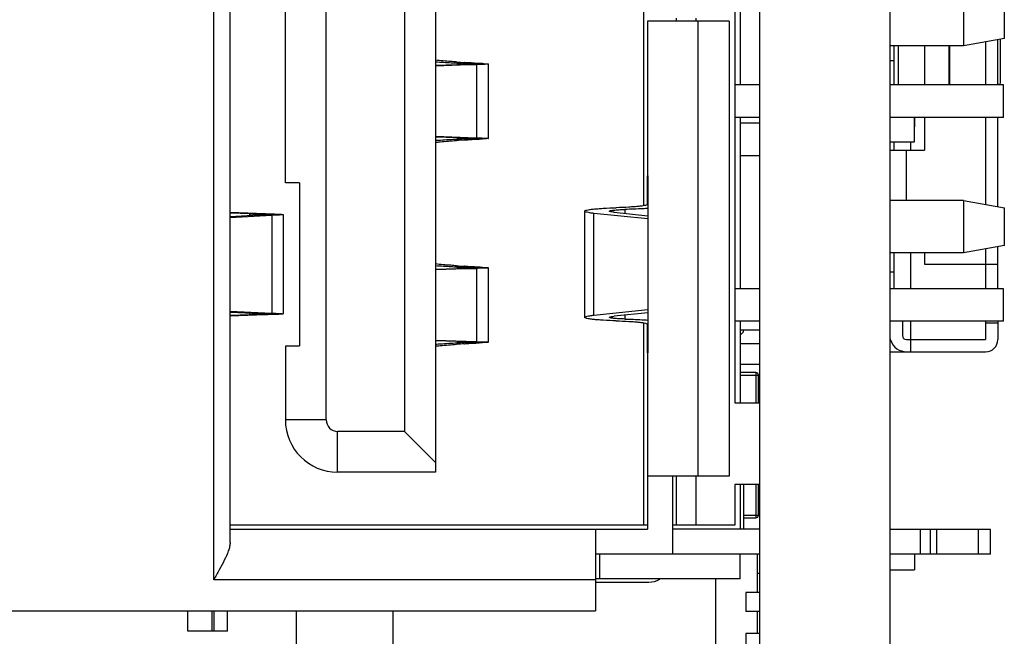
# Model space of a CAD drawing. Header units: millimetres. Extents: x 72 to 239, y 133 to 319.
# Tile 238 of 240: x 224.69 to 236.76, y 259.86 to 267.42. Entities that reach past the tile are written whole.
import ezdxf

# ---------------------------------------------------------------- set-up
doc = ezdxf.new("R2010")
doc.units = ezdxf.units.MM
doc.header["$LTSCALE"] = 5
doc.layers.get('0').update_dxf_attribs({"linetype": 'CONTINUOUS'})

msp = doc.modelspace()

# ---------------------------------------------------------------- linework, layer by layer
for p, q in [((235.362, 240.373), (235.362, 296.882)), ((233.762, 240.373), (233.762, 278.223)), ((227.068, 260.553), (227.068, 274.293)), ((227.268, 261.009), (227.268, 273.837)), ((229.786, 272.973), (229.786, 261.873)), ((229.406, 272.473), (229.406, 262.373)), ((228.446, 262.513), (228.446, 272.333)), ((233.456, 272.123), (233.456, 262.723)), ((232.338, 269.704), (232.338, 265.141)), ((227.946, 265.423), (227.946, 269.423)), ((233.523, 268.223), (233.523, 266.623)), ((236.262, 267.743), (236.262, 267.103)), ((236.762, 267.191), (236.762, 267.655)), ((232.738, 267.443), (232.738, 267.403)), ((232.978, 267.443), (232.978, 267.403)), ((233.388, 267.403), (232.388, 267.403)), ((232.388, 267.403), (232.388, 265.511)), ((233.008, 261.823), (233.008, 267.403)), ((233.388, 267.403), (233.388, 261.823)), ((236.762, 267.191), (236.262, 267.103)), ((236.262, 267.103), (235.362, 267.103)), ((235.412, 266.623), (235.412, 267.103)), ((235.462, 267.103), (235.462, 266.623)), ((235.782, 267.103), (235.782, 266.623)), ((236.085, 266.623), (236.085, 267.103)), ((236.086, 267.103), (236.086, 266.623)), ((236.087, 266.623), (236.087, 267.103)), ((236.088, 267.103), (236.088, 266.623)), ((236.532, 267.15), (236.532, 266.623)), ((236.682, 266.623), (236.682, 267.177)), ((236.712, 267.182), (236.712, 266.641)), ((229.788, 266.903), (229.786, 266.903)), ((230.289, 266.872), (229.786, 266.854)), ((229.786, 266.863), (230.047, 266.872)), ((230.047, 266.872), (230.289, 266.872)), ((230.093, 266.884), (230.048, 266.887)), ((230.093, 266.874), (230.093, 266.884)), ((230.364, 266.884), (230.136, 266.884)), ((230.143, 266.898), (230.137, 266.898)), ((230.143, 266.898), (230.137, 266.898)), ((230.289, 266.872), (230.289, 265.974)), ((230.436, 265.967), (230.436, 266.879)), ((235.362, 266.923), (235.412, 266.923)), ((233.762, 266.623), (233.456, 266.623)), ((236.753, 266.623), (235.362, 266.623)), ((236.707, 266.632), (236.654, 266.623)), ((236.753, 266.223), (236.753, 266.623)), ((233.762, 266.223), (233.456, 266.223)), ((233.523, 266.223), (233.523, 264.123)), ((236.753, 266.223), (235.362, 266.223)), ((235.662, 265.923), (235.662, 266.223)), ((235.663, 266.107), (235.663, 266.223)), ((235.782, 266.223), (235.782, 265.823)), ((236.532, 266.223), (236.532, 265.155)), ((236.682, 265.129), (236.682, 266.223)), ((233.762, 266.153), (233.523, 266.153)), ((235.663, 266.178), (235.662, 266.178)), ((235.663, 266.119), (235.662, 266.119)), ((235.663, 266.107), (235.662, 266.107)), ((229.786, 265.992), (230.289, 265.974)), ((230.047, 265.974), (229.786, 265.983)), ((229.786, 265.943), (229.788, 265.943)), ((230.047, 265.974), (230.289, 265.974)), ((230.048, 265.959), (230.093, 265.962)), ((230.093, 265.962), (230.093, 265.972)), ((230.364, 265.962), (230.136, 265.962)), ((230.137, 265.947), (230.143, 265.948)), ((230.137, 265.947), (230.143, 265.948)), ((235.362, 265.923), (235.662, 265.923)), ((235.362, 265.923), (235.662, 265.923)), ((235.412, 265.823), (235.412, 265.923)), ((235.612, 265.923), (235.612, 265.823)), ((233.762, 265.753), (233.523, 265.753)), ((235.362, 265.823), (235.782, 265.823)), ((235.562, 265.203), (235.562, 265.823)), ((232.388, 265.159), (232.388, 265.507)), ((232.39, 265.507), (232.39, 263.338)), ((228.119, 265.423), (227.946, 265.423)), ((228.119, 265.423), (228.119, 263.423)), ((236.262, 265.203), (235.362, 265.203)), ((236.262, 265.203), (236.762, 265.115)), ((236.262, 265.203), (236.262, 264.563)), ((227.702, 265.042), (227.268, 265.058)), ((227.51, 265.042), (227.268, 265.051)), ((227.268, 264.996), (227.778, 265.023)), ((227.268, 265.009), (227.548, 265.023)), ((227.51, 265.021), (227.51, 265.042)), ((227.548, 265.042), (227.702, 265.042)), ((227.778, 265.023), (227.548, 265.023)), ((227.778, 265.023), (227.778, 263.822)), ((227.918, 265.032), (227.918, 263.814)), ((231.616, 263.772), (231.616, 265.074)), ((232.39, 264.979), (231.73, 265.047)), ((231.73, 263.798), (231.73, 265.047)), ((231.977, 265.061), (232.39, 265.018)), ((232.11, 265.095), (232.11, 265.047)), ((236.762, 264.651), (236.762, 265.115)), ((236.262, 264.563), (235.362, 264.563)), ((235.412, 264.123), (235.412, 264.563)), ((235.612, 264.563), (235.612, 264.123)), ((235.782, 264.563), (235.782, 264.424)), ((236.762, 264.651), (236.262, 264.563)), ((236.532, 264.61), (236.532, 264.123)), ((236.682, 264.123), (236.682, 264.637)), ((235.782, 264.424), (236.682, 264.424)), ((229.788, 264.403), (229.786, 264.403)), ((230.289, 264.372), (229.786, 264.354)), ((229.786, 264.363), (230.047, 264.372)), ((230.047, 264.372), (230.289, 264.372)), ((230.093, 264.384), (230.048, 264.387)), ((230.093, 264.374), (230.093, 264.384)), ((230.364, 264.384), (230.136, 264.384)), ((230.143, 264.398), (230.137, 264.398)), ((230.143, 264.398), (230.137, 264.398)), ((230.289, 264.372), (230.289, 263.474)), ((230.436, 263.467), (230.436, 264.379)), ((235.412, 264.324), (235.362, 264.324)), ((233.762, 264.123), (233.456, 264.123)), ((236.753, 264.123), (235.362, 264.123)), ((236.753, 263.723), (236.753, 264.123)), ((227.268, 263.849), (227.778, 263.822)), ((227.268, 263.837), (227.548, 263.822)), ((227.51, 263.804), (227.51, 263.824)), ((227.548, 263.822), (227.778, 263.822)), ((231.73, 263.798), (232.39, 263.867)), ((232.39, 263.828), (231.977, 263.785)), ((227.702, 263.804), (227.268, 263.788)), ((227.51, 263.804), (227.268, 263.795)), ((227.702, 263.804), (227.548, 263.804)), ((232.11, 263.799), (232.11, 263.751)), ((232.338, 263.704), (232.338, 261.223)), ((233.762, 263.723), (233.456, 263.723)), ((233.523, 263.723), (233.523, 262.723)), ((236.753, 263.723), (235.362, 263.723)), ((235.512, 263.723), (235.512, 263.549)), ((235.612, 263.723), (235.612, 263.349)), ((236.532, 263.723), (236.532, 263.499)), ((236.682, 263.699), (236.532, 263.699)), ((236.682, 263.723), (236.682, 263.499)), ((232.388, 263.338), (232.388, 263.687)), ((233.762, 263.613), (233.523, 263.613)), ((233.562, 263.594), (233.523, 263.555)), ((233.562, 263.594), (233.562, 263.613)), ((229.786, 263.492), (230.289, 263.474)), ((230.047, 263.474), (229.786, 263.483)), ((230.047, 263.474), (230.289, 263.474)), ((230.048, 263.459), (230.093, 263.462)), ((230.093, 263.462), (230.093, 263.472)), ((230.364, 263.462), (230.136, 263.462)), ((230.137, 263.447), (230.143, 263.448)), ((230.137, 263.447), (230.143, 263.448)), ((233.762, 263.448), (233.523, 263.448)), ((235.369, 263.499), (235.362, 263.499)), ((235.562, 263.499), (236.532, 263.499)), ((227.946, 263.423), (228.119, 263.423)), ((227.946, 263.423), (227.946, 262.513)), ((229.786, 263.443), (229.788, 263.443)), ((232.388, 263.334), (232.388, 261.173)), ((235.362, 263.349), (236.532, 263.349)), ((233.523, 263.198), (233.762, 263.198)), ((233.716, 263.093), (233.523, 263.093)), ((233.716, 263.093), (233.716, 262.723)), ((233.523, 263.063), (233.746, 263.063)), ((233.746, 262.723), (233.746, 263.063)), ((233.456, 262.723), (233.762, 262.723)), ((228.446, 262.513), (227.946, 262.513)), ((229.406, 262.373), (228.586, 262.373)), ((228.586, 261.873), (228.586, 262.373)), ((229.406, 262.373), (229.786, 261.993)), ((229.786, 261.873), (228.586, 261.873)), ((233.388, 261.823), (232.388, 261.823)), ((232.693, 261.823), (232.693, 260.868)), ((232.738, 261.823), (232.738, 261.223)), ((232.978, 261.823), (232.978, 261.223)), ((233.762, 261.723), (233.456, 261.723)), ((233.456, 261.723), (233.456, 261.223)), ((233.523, 261.723), (233.523, 261.173)), ((233.562, 261.723), (233.562, 261.173)), ((233.716, 261.723), (233.716, 261.313)), ((233.746, 261.343), (233.746, 261.723)), ((233.746, 261.343), (233.562, 261.343)), ((233.562, 261.313), (233.716, 261.313)), ((232.388, 261.223), (227.268, 261.223)), ((227.268, 261.173), (232.388, 261.173)), ((231.748, 261.173), (231.748, 260.173)), ((233.456, 261.223), (232.693, 261.223)), ((233.762, 261.173), (232.693, 261.173)), ((235.362, 261.173), (236.593, 261.173)), ((235.733, 260.868), (235.733, 261.173)), ((235.852, 261.173), (235.852, 260.868)), ((235.933, 260.868), (235.933, 261.173)), ((236.443, 261.173), (236.443, 260.868)), ((236.593, 260.868), (236.593, 261.173)), ((233.762, 260.868), (231.748, 260.868)), ((231.803, 260.563), (231.803, 260.868)), ((233.523, 260.563), (233.523, 260.868)), ((233.732, 260.868), (233.732, 260.395)), ((236.593, 260.868), (235.362, 260.868)), ((235.662, 260.868), (235.662, 260.673)), ((235.663, 260.857), (235.662, 260.857)), ((235.663, 260.857), (235.663, 260.868)), ((235.362, 260.673), (235.662, 260.673)), ((231.748, 260.553), (227.068, 260.553)), ((233.523, 260.563), (231.748, 260.563)), ((233.222, 260.563), (233.222, 257.03)), ((233.762, 260.63), (233.732, 260.63)), ((233.736, 260.395), (233.736, 260.63)), ((231.748, 260.523), (232.402, 260.523)), ((233.762, 260.395), (233.592, 260.395)), ((233.592, 260.395), (233.592, 260.165)), ((219.408, 260.173), (231.748, 260.173)), ((226.749, 259.923), (226.749, 260.173)), ((227.049, 259.923), (227.049, 260.173)), ((227.07, 260.173), (227.07, 259.923)), ((227.238, 259.923), (227.238, 260.173)), ((228.082, 256.673), (228.082, 260.173)), ((229.262, 260.173), (229.262, 256.673)), ((233.762, 260.165), (233.592, 260.165)), ((233.732, 260.165), (233.732, 259.895)), ((227.238, 259.923), (226.749, 259.923)), ((233.762, 259.895), (233.592, 259.895)), ((233.592, 259.895), (233.592, 259.665))]:
    msp.add_line(p, q)
for centre, radius, start, end in [((231.341, 284.81), 17.953, 265.8641, 266.1529), ((231.302, 248.595), 17.391, 93.8425, 94.1405), ((231.341, 282.31), 17.953, 265.8641, 266.1529), ((231.302, 246.095), 17.391, 93.8425, 94.1405), ((235.562, 263.549), 0.2, 197.234, 198.0594), ((235.562, 263.549), 0.2, 198.0594, 270), ((235.562, 263.549), 0.05, 180, 270), ((236.532, 263.499), 0.15, 270, 0), ((233.716, 263.063), 0.03, 0, 90), ((228.586, 262.513), 0.64, 180, 270), ((228.586, 262.513), 0.14, 179.9991, 270.0009), ((233.716, 261.343), 0.03, 270, 360), ((232.402, 260.783), 0.26, 270, 301.3237)]:
    msp.add_arc(centre, radius, start, end)
for centre, start_param, end_param in [((233.008, 265.511), -3.141593, -3.06086), ((233.008, 263.334), 3.06086, 3.141593)]:
    msp.add_ellipse(centre, major_axis=(0.62, 0), ratio=0.075503, start_param=start_param, end_param=end_param)
for points, knots in [([(230.046, 266.904), (230.022, 266.906), (229.935, 266.913), (229.849, 266.92), (229.786, 266.926)], [0, 0, 0, 0, 0.273742, 1, 1, 1, 1]), ([(230.048, 266.887), (230.025, 266.888), (229.938, 266.893), (229.852, 266.898), (229.788, 266.903)], [0, 0, 0, 0, 0.264451, 1, 1, 1, 1]), ([(230.136, 266.879), (230.136, 266.878), (230.133, 266.878), (230.129, 266.877), (230.122, 266.876), (230.112, 266.875), (230.1, 266.874), (230.078, 266.873), (230.06, 266.872), (230.047, 266.872)], [0, 0, 0, 0, 0.019216, 0.068396, 0.148788, 0.260152, 0.402066, 0.573653, 1, 1, 1, 1]), ([(230.093, 266.884), (230.099, 266.884), (230.11, 266.883), (230.123, 266.882), (230.131, 266.881), (230.134, 266.88), (230.136, 266.879), (230.136, 266.879)], [0, 0, 0, 0, 0.428089, 0.739308, 0.929085, 0.97832, 1, 1, 1, 1]), ([(230.364, 266.884), (230.345, 266.885), (230.271, 266.889), (230.197, 266.894), (230.143, 266.898)], [0, 0, 0, 0, 0.261719, 1, 1, 1, 1]), ([(230.436, 266.879), (230.436, 266.879), (230.434, 266.878), (230.433, 266.878), (230.43, 266.877), (230.424, 266.877), (230.413, 266.876), (230.396, 266.875), (230.376, 266.874), (230.35, 266.873), (230.321, 266.873), (230.3, 266.872), (230.289, 266.872)], [0, 0, 0, 0, 0.005167, 0.017684, 0.038049, 0.066322, 0.146568, 0.258069, 0.400154, 0.572064, 0.772534, 1, 1, 1, 1]), ([(230.364, 266.884), (230.374, 266.884), (230.389, 266.883), (230.407, 266.882), (230.417, 266.882), (230.425, 266.881), (230.431, 266.88), (230.433, 266.88), (230.436, 266.879), (230.436, 266.879)], [0, 0, 0, 0, 0.431336, 0.602874, 0.744074, 0.854379, 0.933615, 0.981805, 1, 1, 1, 1]), ([(229.786, 265.92), (229.805, 265.921), (229.892, 265.929), (229.979, 265.936), (230.046, 265.941)], [0, 0, 0, 0, 0.226149, 1, 1, 1, 1]), ([(229.788, 265.943), (229.809, 265.944), (229.895, 265.95), (229.981, 265.955), (230.048, 265.959)], [0, 0, 0, 0, 0.235486, 1, 1, 1, 1]), ([(230.047, 265.974), (230.06, 265.973), (230.078, 265.973), (230.1, 265.971), (230.112, 265.97), (230.122, 265.97), (230.129, 265.969), (230.133, 265.968), (230.136, 265.967), (230.136, 265.967)], [0, 0, 0, 0, 0.426347, 0.597934, 0.739848, 0.851212, 0.931604, 0.980784, 1, 1, 1, 1]), ([(230.136, 265.967), (230.136, 265.966), (230.134, 265.966), (230.131, 265.965), (230.123, 265.964), (230.11, 265.963), (230.099, 265.962), (230.093, 265.962)], [0, 0, 0, 0, 0.02168, 0.070915, 0.260692, 0.571911, 1, 1, 1, 1]), ([(230.143, 265.948), (230.16, 265.949), (230.234, 265.954), (230.308, 265.958), (230.364, 265.962)], [0, 0, 0, 0, 0.238226, 1, 1, 1, 1]), ([(230.289, 265.974), (230.3, 265.973), (230.321, 265.973), (230.35, 265.972), (230.376, 265.971), (230.396, 265.97), (230.413, 265.97), (230.424, 265.969), (230.43, 265.968), (230.433, 265.968), (230.434, 265.967), (230.436, 265.967), (230.436, 265.967)], [0, 0, 0, 0, 0.227466, 0.427936, 0.599846, 0.741931, 0.853432, 0.933678, 0.961951, 0.982316, 0.994833, 1, 1, 1, 1]), ([(230.436, 265.967), (230.436, 265.966), (230.433, 265.966), (230.431, 265.965), (230.425, 265.965), (230.417, 265.964), (230.407, 265.963), (230.389, 265.962), (230.374, 265.962), (230.364, 265.962)], [0, 0, 0, 0, 0.018195, 0.066385, 0.145621, 0.255926, 0.397126, 0.568664, 1, 1, 1, 1]), ([(232.388, 265.159), (232.388, 265.155), (232.376, 265.149), (232.357, 265.144), (232.323, 265.138), (232.278, 265.132), (232.222, 265.127), (232.129, 265.121), (232.054, 265.118), (232.002, 265.116)], [0, 0, 0, 0, 0.024522, 0.078851, 0.165209, 0.282337, 0.427792, 0.59849, 1, 1, 1, 1]), ([(227.51, 265.042), (227.516, 265.042), (227.536, 265.041), (227.557, 265.04), (227.572, 265.039)], [0, 0, 0, 0, 0.282131, 1, 1, 1, 1]), ([(227.618, 265.032), (227.618, 265.031), (227.616, 265.03), (227.612, 265.029), (227.607, 265.028), (227.595, 265.027), (227.575, 265.025), (227.558, 265.024), (227.548, 265.023)], [0, 0, 0, 0, 0.022703, 0.073265, 0.154322, 0.26591, 0.578355, 1, 1, 1, 1]), ([(227.572, 265.039), (227.578, 265.038), (227.589, 265.037), (227.605, 265.036), (227.612, 265.034), (227.618, 265.033), (227.618, 265.032)], [0, 0, 0, 0, 0.424514, 0.734762, 0.925725, 1, 1, 1, 1]), ([(227.702, 265.042), (227.718, 265.042), (227.749, 265.041), (227.791, 265.04), (227.828, 265.039), (227.859, 265.038), (227.883, 265.036), (227.9, 265.035), (227.909, 265.034), (227.914, 265.033), (227.916, 265.033), (227.918, 265.032), (227.918, 265.032)], [0, 0, 0, 0, 0.221873, 0.420304, 0.592382, 0.735969, 0.849519, 0.931727, 0.960822, 0.98181, 0.994688, 1, 1, 1, 1]), ([(227.918, 265.032), (227.918, 265.031), (227.917, 265.031), (227.914, 265.03), (227.907, 265.029), (227.896, 265.028), (227.88, 265.027), (227.86, 265.026), (227.826, 265.025), (227.798, 265.024), (227.778, 265.023)], [0, 0, 0, 0, 0.005772, 0.018575, 0.067642, 0.148366, 0.260244, 0.402576, 0.574444, 1, 1, 1, 1]), ([(231.616, 265.074), (231.616, 265.077), (231.627, 265.084), (231.646, 265.088), (231.68, 265.095), (231.725, 265.1), (231.781, 265.105), (231.875, 265.112), (231.949, 265.115), (232.002, 265.116)], [0, 0, 0, 0, 0.02455, 0.078941, 0.165323, 0.282434, 0.427901, 0.59859, 1, 1, 1, 1]), ([(231.73, 265.047), (231.713, 265.049), (231.685, 265.052), (231.648, 265.059), (231.628, 265.064), (231.616, 265.071), (231.616, 265.074)], [0, 0, 0, 0, 0.415041, 0.721526, 0.914297, 1, 1, 1, 1]), ([(231.921, 265.074), (231.921, 265.076), (231.926, 265.079), (231.935, 265.081), (231.952, 265.084), (231.974, 265.087), (232.002, 265.089), (232.048, 265.093), (232.085, 265.094), (232.11, 265.095)], [0, 0, 0, 0, 0.024537, 0.078994, 0.16541, 0.282574, 0.427974, 0.598585, 1, 1, 1, 1]), ([(231.977, 265.061), (231.969, 265.062), (231.955, 265.063), (231.937, 265.067), (231.927, 265.069), (231.921, 265.072), (231.921, 265.074)], [0, 0, 0, 0, 0.414763, 0.72169, 0.914375, 1, 1, 1, 1]), ([(232.395, 265.108), (232.374, 265.106), (232.279, 265.101), (232.184, 265.097), (232.11, 265.095)], [0, 0, 0, 0, 0.22759, 1, 1, 1, 1]), ([(230.046, 264.404), (230.022, 264.406), (229.935, 264.413), (229.849, 264.42), (229.786, 264.426)], [0, 0, 0, 0, 0.273742, 1, 1, 1, 1]), ([(230.048, 264.387), (230.025, 264.388), (229.938, 264.393), (229.852, 264.398), (229.788, 264.403)], [0, 0, 0, 0, 0.264451, 1, 1, 1, 1]), ([(230.136, 264.379), (230.136, 264.378), (230.133, 264.378), (230.129, 264.377), (230.122, 264.376), (230.112, 264.375), (230.1, 264.374), (230.078, 264.373), (230.06, 264.372), (230.047, 264.372)], [0, 0, 0, 0, 0.019216, 0.068396, 0.148788, 0.260152, 0.402066, 0.573653, 1, 1, 1, 1]), ([(230.093, 264.384), (230.099, 264.384), (230.11, 264.383), (230.123, 264.382), (230.131, 264.381), (230.134, 264.38), (230.136, 264.379), (230.136, 264.379)], [0, 0, 0, 0, 0.428089, 0.739308, 0.929085, 0.97832, 1, 1, 1, 1]), ([(230.364, 264.384), (230.345, 264.385), (230.271, 264.389), (230.197, 264.394), (230.143, 264.398)], [0, 0, 0, 0, 0.261719, 1, 1, 1, 1]), ([(230.436, 264.379), (230.436, 264.379), (230.434, 264.378), (230.433, 264.378), (230.43, 264.377), (230.424, 264.377), (230.413, 264.376), (230.396, 264.375), (230.376, 264.374), (230.35, 264.373), (230.321, 264.373), (230.3, 264.372), (230.289, 264.372)], [0, 0, 0, 0, 0.005167, 0.017684, 0.038049, 0.066322, 0.146568, 0.258069, 0.400154, 0.572064, 0.772534, 1, 1, 1, 1]), ([(230.364, 264.384), (230.374, 264.384), (230.389, 264.383), (230.407, 264.382), (230.417, 264.382), (230.425, 264.381), (230.431, 264.38), (230.433, 264.38), (230.436, 264.379), (230.436, 264.379)], [0, 0, 0, 0, 0.431336, 0.602874, 0.744074, 0.854379, 0.933615, 0.981805, 1, 1, 1, 1]), ([(227.548, 263.822), (227.558, 263.822), (227.575, 263.821), (227.595, 263.819), (227.607, 263.817), (227.612, 263.816), (227.616, 263.815), (227.618, 263.814), (227.618, 263.814)], [0, 0, 0, 0, 0.421645, 0.73409, 0.845678, 0.926735, 0.977297, 1, 1, 1, 1]), ([(227.618, 263.814), (227.618, 263.813), (227.612, 263.811), (227.605, 263.81), (227.589, 263.808), (227.578, 263.807), (227.572, 263.807)], [0, 0, 0, 0, 0.074275, 0.265238, 0.575486, 1, 1, 1, 1]), ([(227.918, 263.814), (227.918, 263.813), (227.916, 263.813), (227.914, 263.812), (227.909, 263.811), (227.9, 263.81), (227.883, 263.809), (227.859, 263.808), (227.828, 263.807), (227.791, 263.806), (227.749, 263.805), (227.718, 263.804), (227.702, 263.804)], [0, 0, 0, 0, 0.005312, 0.01819, 0.039178, 0.068273, 0.150481, 0.264031, 0.407618, 0.579696, 0.778127, 1, 1, 1, 1]), ([(227.778, 263.822), (227.798, 263.822), (227.826, 263.821), (227.86, 263.819), (227.88, 263.818), (227.896, 263.817), (227.907, 263.816), (227.914, 263.815), (227.917, 263.815), (227.918, 263.814), (227.918, 263.814)], [0, 0, 0, 0, 0.425556, 0.597424, 0.739756, 0.851634, 0.932358, 0.981425, 0.994228, 1, 1, 1, 1]), ([(227.572, 263.807), (227.567, 263.806), (227.547, 263.805), (227.526, 263.804), (227.51, 263.804)], [0, 0, 0, 0, 0.216021, 1, 1, 1, 1]), ([(231.616, 263.772), (231.616, 263.775), (231.628, 263.782), (231.648, 263.787), (231.685, 263.793), (231.713, 263.796), (231.73, 263.798)], [0, 0, 0, 0, 0.085703, 0.278474, 0.584959, 1, 1, 1, 1]), ([(232.002, 263.729), (231.949, 263.731), (231.875, 263.734), (231.781, 263.74), (231.725, 263.745), (231.68, 263.751), (231.646, 263.757), (231.627, 263.762), (231.616, 263.768), (231.616, 263.772)], [0, 0, 0, 0, 0.40141, 0.572099, 0.717566, 0.834677, 0.921059, 0.97545, 1, 1, 1, 1]), ([(231.921, 263.772), (231.921, 263.773), (231.927, 263.777), (231.937, 263.779), (231.955, 263.782), (231.969, 263.784), (231.977, 263.785)], [0, 0, 0, 0, 0.085631, 0.278321, 0.58523, 1, 1, 1, 1]), ([(232.11, 263.751), (232.085, 263.752), (232.048, 263.753), (232.002, 263.756), (231.974, 263.759), (231.952, 263.761), (231.935, 263.764), (231.926, 263.767), (231.921, 263.77), (231.921, 263.772)], [0, 0, 0, 0, 0.401428, 0.572041, 0.717435, 0.834597, 0.92101, 0.975464, 1, 1, 1, 1]), ([(232.002, 263.729), (232.054, 263.728), (232.129, 263.725), (232.222, 263.718), (232.278, 263.713), (232.323, 263.708), (232.357, 263.701), (232.376, 263.697), (232.388, 263.69), (232.388, 263.687)], [0, 0, 0, 0, 0.401442, 0.572163, 0.717674, 0.834864, 0.921253, 0.975524, 1, 1, 1, 1]), ([(232.11, 263.751), (232.136, 263.75), (232.231, 263.747), (232.326, 263.742), (232.395, 263.738)], [0, 0, 0, 0, 0.269965, 1, 1, 1, 1]), ([(229.788, 263.443), (229.809, 263.444), (229.895, 263.45), (229.981, 263.455), (230.048, 263.459)], [0, 0, 0, 0, 0.235486, 1, 1, 1, 1]), ([(230.047, 263.474), (230.06, 263.473), (230.078, 263.473), (230.1, 263.471), (230.112, 263.47), (230.122, 263.47), (230.129, 263.469), (230.133, 263.468), (230.136, 263.467), (230.136, 263.467)], [0, 0, 0, 0, 0.426347, 0.597934, 0.739848, 0.851212, 0.931604, 0.980784, 1, 1, 1, 1]), ([(230.136, 263.467), (230.136, 263.466), (230.134, 263.466), (230.131, 263.465), (230.123, 263.464), (230.11, 263.463), (230.099, 263.462), (230.093, 263.462)], [0, 0, 0, 0, 0.02168, 0.070915, 0.260692, 0.571911, 1, 1, 1, 1]), ([(230.143, 263.448), (230.16, 263.449), (230.234, 263.454), (230.308, 263.458), (230.364, 263.462)], [0, 0, 0, 0, 0.238226, 1, 1, 1, 1]), ([(230.289, 263.474), (230.3, 263.473), (230.321, 263.473), (230.35, 263.472), (230.376, 263.471), (230.396, 263.47), (230.413, 263.47), (230.424, 263.469), (230.43, 263.468), (230.433, 263.468), (230.434, 263.467), (230.436, 263.467), (230.436, 263.467)], [0, 0, 0, 0, 0.227466, 0.427936, 0.599846, 0.741931, 0.853432, 0.933678, 0.961951, 0.982316, 0.994833, 1, 1, 1, 1]), ([(230.436, 263.467), (230.436, 263.466), (230.433, 263.466), (230.431, 263.465), (230.425, 263.465), (230.417, 263.464), (230.407, 263.463), (230.389, 263.462), (230.374, 263.462), (230.364, 263.462)], [0, 0, 0, 0, 0.018195, 0.066385, 0.145621, 0.255926, 0.397126, 0.568664, 1, 1, 1, 1]), ([(229.786, 263.42), (229.805, 263.421), (229.892, 263.429), (229.979, 263.436), (230.046, 263.441)], [0, 0, 0, 0, 0.226149, 1, 1, 1, 1]), ([(227.268, 261.009), (227.268, 260.992), (227.263, 260.957), (227.24, 260.884), (227.197, 260.788), (227.135, 260.672), (227.09, 260.593), (227.068, 260.553)], [0, 0, 0, 0, 0.099673, 0.210635, 0.457479, 0.724436, 1, 1, 1, 1])]:
    msp.add_open_spline(points, degree=3, knots=knots)

doc.saveas('drawing.dxf')
